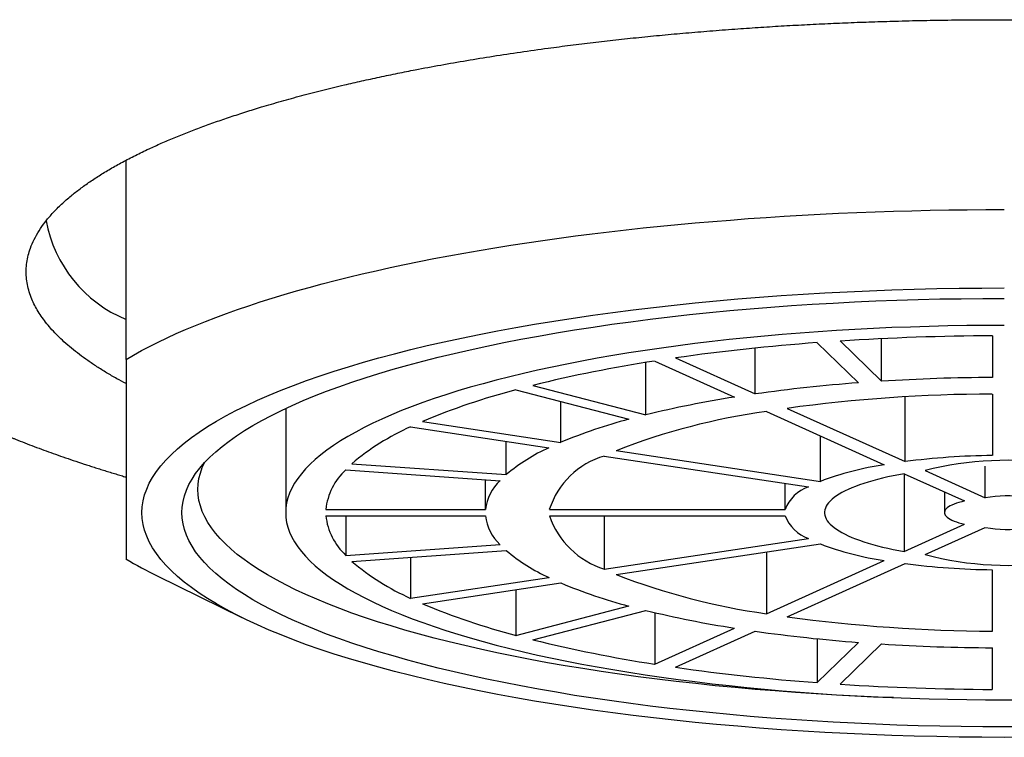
# Model space of a CAD drawing. Header units: millimetres. Extents: x 8 to 763, y 12 to 560.
# Tile 17 of 23: x 383 to 395, y 529 to 538. Entities that reach past the tile are written whole.
import ezdxf

# ---------------------------------------------------------------- set-up
doc = ezdxf.new("R2010")
doc.units = ezdxf.units.MM

msp = doc.modelspace()

# ---------------------------------------------------------------- linework, layer by layer
at = {"color": 7, "linetype": 'Continuous', "lineweight": 30}
for p, q in [((383.998, 533.484), (383.998, 535.978)), ((392.943, 533.715), (393.461, 533.211)), ((393.461, 533.211), (393.461, 533.744)), ((394.848, 533.78), (394.848, 533.259)), ((391.879, 533.052), (391.879, 533.626)), ((392.653, 533.694), (393.171, 533.191)), ((390.619, 533.464), (391.619, 533.012)), ((390.878, 533.503), (391.879, 533.052)), ((390.509, 532.791), (390.509, 533.446)), ((388.882, 533.104), (390.297, 532.735)), ((389.094, 533.159), (390.509, 532.791)), ((393.755, 532.205), (393.755, 533.015)), ((394.848, 533.05), (394.848, 532.281)), ((385.998, 532.871), (385.998, 531.566)), ((389.445, 532.446), (389.445, 532.957)), ((392.279, 532.871), (393.755, 532.205)), ((392.019, 532.832), (393.495, 532.166)), ((387.563, 532.639), (389.295, 532.379)), ((387.713, 532.707), (389.445, 532.446)), ((392.695, 531.957), (392.695, 532.527)), ((388.76, 532.042), (388.76, 532.459)), ((389.988, 532.274), (392.545, 531.89)), ((390.138, 532.342), (392.695, 531.957)), ((386.75, 532.101), (388.682, 531.966)), ((386.828, 532.177), (388.76, 532.042)), ((394.76, 531.751), (394.76, 532.149)), ((388.5, 531.605), (388.5, 531.979)), ((393.745, 532.053), (394.501, 531.712)), ((393.745, 532.053), (393.745, 531.079)), ((394.005, 532.092), (394.76, 531.751)), ((392.252, 531.605), (392.252, 531.934)), ((394.248, 531.826), (394.248, 531.566)), ((386.499, 531.605), (388.5, 531.605)), ((386.499, 531.527), (388.5, 531.527)), ((386.75, 531.527), (386.75, 531.031)), ((389.3, 531.605), (392.252, 531.605)), ((389.3, 531.527), (392.252, 531.527)), ((389.988, 531.527), (389.988, 530.858)), ((393.745, 531.079), (394.501, 531.42)), ((394.005, 531.04), (394.76, 531.381)), ((389.988, 530.858), (392.545, 531.242)), ((386.75, 531.031), (388.682, 531.166)), ((390.138, 530.79), (392.695, 531.174)), ((386.828, 530.955), (388.76, 531.09)), ((387.563, 531.006), (387.563, 530.493)), ((392.019, 531.073), (392.019, 530.3)), ((392.019, 530.3), (393.495, 530.966)), ((392.279, 530.261), (393.755, 530.927)), ((384.389, 530.774), (385.45, 530.251)), ((387.563, 530.493), (389.295, 530.753)), ((394.848, 530.082), (394.848, 530.851)), ((387.713, 530.425), (389.445, 530.686)), ((388.882, 530.601), (388.882, 530.028)), ((388.882, 530.028), (390.297, 530.397)), ((389.094, 529.973), (390.509, 530.341)), ((390.619, 530.315), (390.619, 529.668)), ((390.619, 529.668), (391.619, 530.119)), ((390.878, 529.629), (391.879, 530.08)), ((392.653, 529.987), (392.653, 529.438)), ((392.653, 529.438), (393.171, 529.941)), ((392.943, 529.417), (393.461, 529.921)), ((394.848, 529.352), (394.848, 529.873))]:
    msp.add_line(p, q, dxfattribs=at)
at = {"color": 7, "linetype": 'Continuous', "lineweight": 30, "flags": 128}
for points in [[(383.998, 533.484), (384.093, 533.539), (384.191, 533.594), (384.294, 533.648), (384.401, 533.702), (384.512, 533.755), (384.627, 533.807), (384.745, 533.859), (384.868, 533.911), (384.994, 533.961), (385.124, 534.011), (385.257, 534.061), (385.395, 534.109), (385.536, 534.157), (385.68, 534.205), (385.828, 534.251), (385.979, 534.297), (386.134, 534.342), (386.292, 534.386), (386.453, 534.43), (386.618, 534.472), (386.785, 534.514), (386.956, 534.555), (387.129, 534.595), (387.306, 534.634), (387.485, 534.672), (387.668, 534.71), (387.853, 534.746), (388.04, 534.782), (388.231, 534.816), (388.423, 534.85), (388.619, 534.883), (388.816, 534.914), (389.016, 534.945), (389.218, 534.974), (389.423, 535.003), (389.629, 535.031), (389.837, 535.057), (390.048, 535.083), (390.26, 535.107), (390.474, 535.13), (390.69, 535.152), (390.907, 535.174), (391.126, 535.194), (391.346, 535.213), (391.567, 535.23), (391.79, 535.247), (392.014, 535.263), (392.24, 535.277), (392.466, 535.291), (392.693, 535.303), (392.921, 535.314), (393.15, 535.324), (393.379, 535.332), (393.609, 535.34), (393.84, 535.346), (394.071, 535.352), (394.302, 535.356), (394.534, 535.359), (394.766, 535.36), (394.998, 535.361)], [(394.998, 528.752), (394.715, 528.753), (394.433, 528.756), (394.151, 528.761), (393.869, 528.768), (393.588, 528.777), (393.308, 528.787), (393.03, 528.8), (392.752, 528.814), (392.477, 528.83), (392.203, 528.848), (391.931, 528.868), (391.66, 528.89), (391.393, 528.914), (391.127, 528.939), (390.865, 528.967), (390.605, 528.996), (390.348, 529.027), (390.095, 529.059), (389.845, 529.093), (389.598, 529.129), (389.355, 529.167), (389.116, 529.206), (388.881, 529.247), (388.65, 529.29), (388.423, 529.334), (388.201, 529.379), (387.984, 529.427), (387.771, 529.475), (387.564, 529.525), (387.361, 529.577), (387.164, 529.629), (386.972, 529.683), (386.785, 529.739), (386.605, 529.795), (386.43, 529.853), (386.26, 529.912), (386.097, 529.972), (385.94, 530.034), (385.789, 530.096), (385.645, 530.159), (385.507, 530.223), (385.375, 530.289), (385.25, 530.355), (385.132, 530.422), (385.02, 530.489), (384.915, 530.558), (384.817, 530.627), (384.726, 530.697), (384.643, 530.767), (384.566, 530.838), (384.496, 530.909), (384.434, 530.981), (384.379, 531.053), (384.331, 531.126), (384.29, 531.199), (384.257, 531.272), (384.231, 531.345), (384.213, 531.419), (384.202, 531.492), (384.198, 531.566), (384.202, 531.64), (384.213, 531.713), (384.231, 531.787), (384.257, 531.86), (384.29, 531.933), (384.331, 532.006), (384.379, 532.079), (384.434, 532.151), (384.496, 532.223), (384.566, 532.294), (384.643, 532.365), (384.726, 532.435), (384.817, 532.505), (384.915, 532.574), (385.02, 532.643), (385.132, 532.71), (385.25, 532.777), (385.375, 532.843), (385.507, 532.908), (385.645, 532.973), (385.789, 533.036), (385.94, 533.098), (386.097, 533.159), (386.26, 533.22), (386.43, 533.279), (386.605, 533.336), (386.785, 533.393), (386.972, 533.448), (387.164, 533.503), (387.361, 533.555), (387.564, 533.607), (387.771, 533.657), (387.984, 533.705), (388.201, 533.752), (388.423, 533.798), (388.65, 533.842), (388.881, 533.885), (389.116, 533.925), (389.355, 533.965), (389.598, 534.002), (389.845, 534.038), (390.095, 534.073), (390.348, 534.105), (390.605, 534.136), (390.865, 534.165), (391.127, 534.193), (391.393, 534.218), (391.66, 534.242), (391.931, 534.264), (392.203, 534.284), (392.477, 534.302), (392.752, 534.318), (393.03, 534.332), (393.308, 534.345), (393.588, 534.355), (393.869, 534.364), (394.151, 534.371), (394.433, 534.376), (394.715, 534.378), (394.998, 534.379)], [(394.998, 528.883), (394.728, 528.884), (394.459, 528.886), (394.19, 528.891), (393.921, 528.897), (393.653, 528.906), (393.387, 528.916), (393.121, 528.928), (392.856, 528.941), (392.593, 528.957), (392.332, 528.974), (392.073, 528.993), (391.815, 529.014), (391.56, 529.037), (391.307, 529.061), (391.056, 529.087), (390.808, 529.115), (390.564, 529.144), (390.322, 529.175), (390.083, 529.208), (389.848, 529.242), (389.616, 529.278), (389.388, 529.316), (389.164, 529.355), (388.944, 529.395), (388.728, 529.437), (388.516, 529.481), (388.309, 529.526), (388.106, 529.572), (387.908, 529.62), (387.715, 529.669), (387.527, 529.719), (387.343, 529.771), (387.166, 529.823), (386.993, 529.877), (386.826, 529.933), (386.665, 529.989), (386.509, 530.046), (386.36, 530.105), (386.216, 530.164), (386.078, 530.224), (385.946, 530.286), (385.821, 530.348), (385.701, 530.411), (385.588, 530.475), (385.482, 530.539), (385.382, 530.604), (385.289, 530.67), (385.202, 530.737), (385.122, 530.804), (385.049, 530.871), (384.982, 530.94), (384.923, 531.008), (384.87, 531.077), (384.825, 531.146), (384.786, 531.216), (384.754, 531.285), (384.73, 531.355), (384.712, 531.426), (384.701, 531.496), (384.698, 531.566), (384.701, 531.636), (384.712, 531.706), (384.73, 531.776), (384.754, 531.846), (384.786, 531.916), (384.825, 531.986), (384.87, 532.055), (384.923, 532.124), (384.982, 532.192), (385.049, 532.26), (385.122, 532.328), (385.202, 532.395), (385.289, 532.462), (385.382, 532.528), (385.482, 532.593), (385.588, 532.657), (385.701, 532.721), (385.821, 532.784), (385.946, 532.846), (386.078, 532.908), (386.216, 532.968), (386.36, 533.027), (386.509, 533.086), (386.665, 533.143), (386.826, 533.199), (386.993, 533.255), (387.166, 533.309), (387.343, 533.361), (387.527, 533.413), (387.715, 533.463), (387.908, 533.512), (388.106, 533.56), (388.309, 533.606), (388.516, 533.651), (388.728, 533.695), (388.944, 533.737), (389.164, 533.777), (389.388, 533.816), (389.616, 533.854), (389.848, 533.89), (390.083, 533.924), (390.322, 533.957), (390.564, 533.988), (390.808, 534.017), (391.056, 534.045), (391.307, 534.071), (391.56, 534.095), (391.815, 534.118), (392.073, 534.139), (392.332, 534.158), (392.593, 534.175), (392.856, 534.19), (393.121, 534.204), (393.387, 534.216), (393.653, 534.226), (393.921, 534.234), (394.19, 534.241), (394.459, 534.245), (394.728, 534.248), (394.998, 534.249)], [(394.998, 533.91), (394.762, 533.91), (394.527, 533.907), (394.292, 533.903), (394.057, 533.898), (393.823, 533.89), (393.59, 533.882), (393.358, 533.871), (393.127, 533.859), (392.897, 533.846), (392.668, 533.831), (392.442, 533.814), (392.217, 533.796), (391.994, 533.776), (391.773, 533.755), (391.554, 533.732), (391.337, 533.708), (391.123, 533.682), (390.912, 533.655), (390.703, 533.626), (390.498, 533.596), (390.295, 533.565), (390.096, 533.532), (389.9, 533.498), (389.708, 533.463), (389.519, 533.426), (389.334, 533.388), (389.153, 533.349), (388.976, 533.308), (388.803, 533.267), (388.634, 533.224), (388.469, 533.18), (388.31, 533.135), (388.154, 533.089), (388.004, 533.041), (387.858, 532.993), (387.717, 532.944), (387.581, 532.894), (387.45, 532.843), (387.324, 532.791), (387.204, 532.738), (387.089, 532.685), (386.979, 532.63), (386.875, 532.575), (386.776, 532.52), (386.683, 532.463), (386.596, 532.406), (386.514, 532.349), (386.438, 532.29), (386.368, 532.232), (386.305, 532.173), (386.247, 532.113), (386.195, 532.053), (386.149, 531.993), (386.109, 531.933), (386.075, 531.872), (386.047, 531.811), (386.026, 531.75), (386.01, 531.689), (386.001, 531.627), (385.998, 531.566), (386.001, 531.505), (386.01, 531.443), (386.026, 531.382), (386.047, 531.321), (386.075, 531.26), (386.109, 531.199), (386.149, 531.139), (386.195, 531.078), (386.247, 531.019), (386.305, 530.959), (386.368, 530.9), (386.438, 530.841), (386.514, 530.783), (386.596, 530.726), (386.683, 530.669), (386.776, 530.612), (386.875, 530.557), (386.979, 530.502), (387.089, 530.447), (387.204, 530.394), (387.324, 530.341), (387.45, 530.289), (387.581, 530.238), (387.717, 530.188), (387.858, 530.139), (388.004, 530.09), (388.154, 530.043), (388.31, 529.997), (388.469, 529.952), (388.634, 529.908), (388.803, 529.865), (388.976, 529.824), (389.153, 529.783), (389.334, 529.744), (389.519, 529.706), (389.708, 529.669), (389.9, 529.634), (390.096, 529.6), (390.295, 529.567), (390.498, 529.535), (390.703, 529.506), (390.912, 529.477), (391.123, 529.45), (391.337, 529.424), (391.554, 529.4), (391.773, 529.377), (391.994, 529.356), (392.217, 529.336), (392.442, 529.318), (392.668, 529.301), (392.897, 529.286), (393.127, 529.273), (393.358, 529.261), (393.59, 529.25), (393.823, 529.241), (394.057, 529.234), (394.292, 529.229), (394.527, 529.225), (394.762, 529.222), (394.998, 529.221)], [(393.61, 529.249), (393.418, 529.257), (393.157, 529.269), (392.898, 529.282), (392.64, 529.297), (392.384, 529.314), (392.129, 529.333), (391.877, 529.353), (391.626, 529.375), (391.378, 529.399), (391.133, 529.425), (390.89, 529.452), (390.65, 529.481), (390.413, 529.511), (390.179, 529.543), (389.948, 529.577), (389.721, 529.612), (389.497, 529.649), (389.277, 529.687), (389.061, 529.727), (388.849, 529.768), (388.642, 529.811), (388.438, 529.855), (388.24, 529.9), (388.045, 529.947), (387.856, 529.995), (387.672, 530.044), (387.492, 530.095), (387.318, 530.147), (387.149, 530.2), (386.985, 530.254), (386.827, 530.309), (386.674, 530.365), (386.527, 530.423), (386.386, 530.481), (386.251, 530.54), (386.122, 530.6), (385.999, 530.661), (385.882, 530.723), (385.771, 530.785), (385.667, 530.849), (385.569, 530.913), (385.477, 530.977), (385.392, 531.043), (385.314, 531.108), (385.242, 531.175), (385.177, 531.241), (385.119, 531.309), (385.067, 531.376), (385.022, 531.444), (384.984, 531.512), (384.953, 531.581), (384.929, 531.649), (384.912, 531.718), (384.901, 531.787), (384.898, 531.856), (384.901, 531.924), (384.912, 531.993), (384.929, 532.062), (384.953, 532.131), (384.979, 532.189)], [(393.745, 532.053), (393.675, 532.04), (393.606, 532.026), (393.539, 532.012), (393.474, 531.997), (393.411, 531.982), (393.351, 531.965), (393.294, 531.949), (393.238, 531.931), (393.186, 531.913), (393.136, 531.895), (393.089, 531.876), (393.044, 531.857), (393.003, 531.837), (392.964, 531.817), (392.929, 531.796), (392.896, 531.775), (392.867, 531.754), (392.841, 531.733), (392.818, 531.711), (392.798, 531.689), (392.781, 531.667), (392.768, 531.645), (392.758, 531.622), (392.752, 531.6), (392.748, 531.577), (392.748, 531.555), (392.752, 531.532), (392.758, 531.51), (392.768, 531.487), (392.781, 531.465), (392.798, 531.443), (392.818, 531.421), (392.841, 531.399), (392.867, 531.378), (392.896, 531.357), (392.929, 531.336), (392.964, 531.315), (393.003, 531.295), (393.044, 531.275), (393.089, 531.256), (393.136, 531.237), (393.186, 531.219), (393.238, 531.201), (393.294, 531.183), (393.351, 531.166), (393.411, 531.15), (393.474, 531.135), (393.539, 531.12), (393.606, 531.105), (393.675, 531.092), (393.745, 531.079)], [(394.501, 531.712), (394.464, 531.703), (394.429, 531.693), (394.398, 531.683), (394.369, 531.672), (394.342, 531.661), (394.319, 531.649), (394.299, 531.637), (394.282, 531.625), (394.269, 531.612), (394.259, 531.599), (394.252, 531.586), (394.248, 531.573), (394.248, 531.559), (394.252, 531.546), (394.259, 531.533), (394.269, 531.52), (394.282, 531.507), (394.299, 531.495), (394.319, 531.483), (394.342, 531.471), (394.369, 531.46), (394.398, 531.449), (394.429, 531.439), (394.464, 531.429), (394.501, 531.42)], [(394.998, 529.221), (395.233, 529.222)], [(395.267, 528.884), (394.998, 528.883)], [(395.281, 528.753), (394.998, 528.752)]]:
    msp.add_lwpolyline(points, dxfattribs=at)
at = {"color": 7, "linetype": 'Continuous', "lineweight": 30}
for centre, radius, start, end in [((384.631, 535.52), 1.66, 190.3627, 247.5826), ((394.982, 502.081), 31.699, 90.2416, 93.6869), ((394.551, 507.787), 25.977, 94.1895, 98.1278), ((393.201, 516.58), 17.08, 98.6961, 103.9119), ((394.986, 508.992), 24.267, 90.3257, 93.6028), ((391.031, 524.852), 8.527, 104.5988, 112.9054), ((394.661, 513.327), 19.92, 94.2888, 98.0285), ((393.634, 520.044), 13.124, 98.8326, 103.7754), ((394.917, 513.562), 19.489, 90.2044, 97.7814), ((391.978, 526.385), 6.569, 104.8269, 112.6774), ((393.148, 524.643), 8.266, 97.8504, 111.3521), ((388.75, 529.936), 2.953, 113.7092, 130.6235), ((390.231, 530.297), 2.282, 114.2014, 130.1313), ((390.276, 531.29), 1.026, 106.2929, 162.0929), ((394.959, 522.814), 9.468, 90.6756, 97.3102), ((387.296, 531.514), 0.802, 132.911, 173.4672), ((394.111, 528.161), 4.052, 98.7445, 110.4581), ((395.041, 527.972), 4.249, 58.784, 104.1094), ((389.111, 531.523), 0.617, 134.0353, 172.3429), ((392.718, 531.419), 0.502, 110.1824, 158.2034), ((395.03, 530.24), 1.535, 62.7684, 100.125), ((387.317, 531.629), 0.824, 187.0972, 226.5246), ((389.117, 531.612), 0.624, 187.8668, 225.755), ((390.308, 531.875), 1.066, 199.0485, 252.5658), ((392.718, 531.713), 0.502, 201.7966, 249.8176), ((395.057, 535.054), 4.149, 255.317, 301.7896), ((395.034, 532.869), 1.513, 259.5967, 297.5099), ((394.111, 534.97), 4.052, 249.5419, 261.2555), ((390.247, 532.86), 2.311, 229.9706, 245.6967), ((386.824, 535.742), 5.533, 239.2808, 243.8866), ((388.803, 533.281), 3.052, 229.6526, 246.0147), ((394.959, 540.318), 9.468, 262.6898, 269.3244), ((393.194, 538.667), 8.449, 248.7944, 262.0031), ((391.996, 536.801), 6.627, 247.3567, 255.139), ((391.094, 538.463), 8.72, 247.187, 255.3087), ((393.648, 543.159), 13.196, 256.2382, 261.1538), ((394.926, 549.692), 19.61, 262.2422, 269.7721), ((394.667, 549.866), 19.981, 261.9772, 265.7055), ((393.249, 546.792), 17.324, 256.1249, 261.2671), ((394.987, 554.164), 24.291, 266.3988, 269.6727), ((394.573, 555.549), 26.182, 261.8876, 265.7951), ((394.984, 561.131), 31.779, 266.3174, 269.7541)]:
    msp.add_arc(centre, radius, start, end, dxfattribs=at)
for points, knots in [([(383.998, 533.181), (383.959, 533.201), (383.875, 533.247), (383.754, 533.317), (383.633, 533.393), (383.52, 533.469), (383.414, 533.546), (383.314, 533.625), (383.223, 533.703), (383.141, 533.781), (383.07, 533.856), (383.005, 533.932), (382.948, 534.008), (382.897, 534.084), (382.854, 534.161), (382.816, 534.243), (382.785, 534.33), (382.762, 534.421), (382.749, 534.513), (382.746, 534.605), (382.754, 534.696), (382.772, 534.788), (382.802, 534.885), (382.846, 534.988), (382.907, 535.096), (382.982, 535.204), (383.072, 535.31), (383.175, 535.416), (383.288, 535.516), (383.406, 535.61), (383.528, 535.698), (383.659, 535.785), (383.801, 535.871), (383.952, 535.955), (384.114, 536.039), (384.276, 536.118), (384.439, 536.191), (384.599, 536.259), (384.766, 536.327), (384.939, 536.393), (385.118, 536.458), (385.304, 536.521), (385.497, 536.584), (385.709, 536.65), (385.942, 536.718), (386.197, 536.788), (386.46, 536.855), (386.712, 536.917), (386.95, 536.971), (387.173, 537.02), (387.397, 537.067), (387.652, 537.117), (387.938, 537.171), (388.264, 537.228), (388.597, 537.282), (388.937, 537.334), (389.26, 537.379), (389.563, 537.419), (389.846, 537.453), (390.132, 537.486), (390.422, 537.517), (390.714, 537.546), (391.01, 537.573), (391.313, 537.598), (391.614, 537.621), (391.913, 537.642), (392.203, 537.66), (392.494, 537.676), (392.787, 537.69), (393.081, 537.703), (393.377, 537.713), (393.692, 537.723), (394.026, 537.73), (394.379, 537.736), (394.732, 537.738), (395.085, 537.738), (395.439, 537.736), (395.792, 537.73), (396.168, 537.722), (396.565, 537.71), (396.981, 537.693), (397.396, 537.673), (397.807, 537.649), (398.215, 537.621), (398.601, 537.591), (398.964, 537.56), (399.304, 537.528), (399.64, 537.493), (399.972, 537.455), (400.299, 537.416), (400.623, 537.373), (400.927, 537.33), (401.211, 537.288), (401.475, 537.246), (401.736, 537.202), (401.992, 537.156), (402.243, 537.109), (402.49, 537.061), (402.733, 537.01), (402.987, 536.955), (403.251, 536.894), (403.522, 536.827), (403.786, 536.758), (404.023, 536.692), (404.235, 536.63), (404.425, 536.572), (404.606, 536.514), (404.803, 536.447), (405.012, 536.372), (405.234, 536.287), (405.445, 536.201), (405.646, 536.112), (405.771, 536.052), (405.834, 536.021)], [0, 0, 0, 0, 0.006952, 0.015175, 0.023395, 0.031619, 0.039852, 0.048099, 0.056772, 0.064608, 0.072437, 0.080261, 0.088086, 0.095916, 0.103757, 0.111612, 0.120904, 0.130178, 0.139441, 0.148702, 0.157967, 0.167246, 0.176544, 0.187615, 0.198661, 0.209695, 0.22073, 0.231781, 0.242859, 0.25235, 0.261821, 0.271281, 0.280738, 0.290201, 0.299677, 0.309174, 0.317306, 0.325423, 0.333531, 0.341634, 0.349738, 0.357848, 0.36597, 0.374108, 0.383895, 0.393665, 0.403425, 0.413184, 0.420858, 0.428542, 0.43624, 0.443507, 0.453853, 0.464189, 0.474525, 0.484871, 0.495239, 0.503482, 0.511712, 0.519935, 0.528156, 0.53638, 0.544613, 0.55286, 0.561532, 0.569369, 0.577197, 0.585021, 0.592846, 0.600677, 0.608517, 0.616373, 0.625665, 0.634939, 0.644202, 0.653463, 0.662728, 0.672006, 0.681305, 0.692376, 0.703421, 0.714456, 0.725491, 0.736542, 0.74762, 0.757111, 0.766582, 0.776042, 0.785499, 0.794962, 0.804437, 0.813935, 0.822067, 0.830184, 0.838292, 0.846395, 0.854499, 0.862609, 0.87073, 0.878868, 0.888656, 0.898426, 0.908185, 0.917945, 0.925619, 0.933303, 0.941001, 0.948269, 0.958617, 0.968953, 0.979288, 0.989634, 1, 1, 1, 1]), ([(379.981, 534.871), (379.982, 534.859), (379.983, 534.835), (379.986, 534.802), (379.989, 534.773), (379.992, 534.748), (379.995, 534.726), (379.998, 534.709), (380.001, 534.691), (380.004, 534.672), (380.008, 534.649), (380.013, 534.627), (380.017, 534.607), (380.022, 534.588), (380.026, 534.569), (380.031, 534.551), (380.035, 534.534), (380.039, 534.52), (380.044, 534.502), (380.051, 534.479), (380.06, 534.452), (380.069, 534.427), (380.076, 534.406), (380.083, 534.388), (380.09, 534.368), (380.099, 534.347), (380.109, 534.323), (380.12, 534.297), (380.132, 534.272), (380.145, 534.245), (380.159, 534.217), (380.173, 534.19), (380.188, 534.163), (380.203, 534.136), (380.219, 534.108), (380.239, 534.077), (380.259, 534.045), (380.28, 534.014), (380.3, 533.984), (380.322, 533.954), (380.346, 533.923), (380.372, 533.889), (380.401, 533.854), (380.431, 533.818), (380.463, 533.782), (380.495, 533.748), (380.528, 533.714), (380.557, 533.685), (380.585, 533.658), (380.611, 533.633), (380.636, 533.61), (380.66, 533.588), (380.682, 533.57), (380.701, 533.553), (380.719, 533.538), (380.737, 533.522), (380.756, 533.507), (380.775, 533.491), (380.795, 533.475), (380.818, 533.456), (380.845, 533.435), (380.875, 533.412), (380.906, 533.389), (380.936, 533.367), (380.962, 533.347), (380.986, 533.33), (381.008, 533.315), (381.026, 533.303), (381.048, 533.287), (381.076, 533.268), (381.114, 533.243), (381.157, 533.215), (381.204, 533.184), (381.25, 533.155), (381.292, 533.129), (381.33, 533.106), (381.37, 533.083), (381.411, 533.059), (381.45, 533.036), (381.486, 533.016), (381.517, 532.999), (381.542, 532.985), (381.562, 532.974), (381.576, 532.966), (381.59, 532.959), (381.604, 532.951), (381.619, 532.943), (381.638, 532.933), (381.658, 532.922), (381.685, 532.908), (381.72, 532.89), (381.762, 532.868), (381.808, 532.845), (381.855, 532.822), (381.904, 532.798), (381.953, 532.774), (382.001, 532.751), (382.046, 532.73), (382.088, 532.711), (382.131, 532.691), (382.175, 532.671), (382.219, 532.652), (382.263, 532.632), (382.305, 532.614), (382.341, 532.598), (382.373, 532.585), (382.4, 532.574), (382.421, 532.565), (382.436, 532.558), (382.447, 532.554), (382.455, 532.55), (382.465, 532.546), (382.479, 532.54), (382.498, 532.533), (382.521, 532.523), (382.549, 532.512), (382.581, 532.499), (382.642, 532.475), (382.731, 532.439), (382.849, 532.394), (382.967, 532.35), (383.086, 532.307), (383.209, 532.263), (383.338, 532.219), (383.448, 532.183), (383.536, 532.154), (383.6, 532.133), (383.665, 532.113), (383.732, 532.092), (383.801, 532.071), (383.87, 532.05), (383.935, 532.03), (383.978, 532.017), (383.998, 532.012)], [0, 0, 0, 0, 0.010128, 0.019209, 0.027242, 0.034224, 0.040154, 0.045032, 0.048861, 0.055109, 0.061407, 0.067895, 0.072669, 0.077814, 0.083297, 0.088429, 0.092934, 0.096812, 0.100497, 0.107889, 0.115799, 0.123517, 0.128563, 0.13351, 0.138825, 0.144876, 0.151663, 0.159175, 0.166656, 0.173634, 0.182219, 0.190216, 0.197666, 0.205346, 0.213683, 0.222641, 0.232783, 0.24196, 0.250445, 0.259065, 0.269096, 0.279382, 0.28998, 0.301098, 0.31271, 0.32386, 0.33416, 0.344518, 0.352269, 0.3604, 0.368402, 0.375515, 0.381732, 0.387001, 0.392146, 0.397437, 0.402877, 0.407803, 0.413358, 0.419752, 0.426984, 0.435054, 0.443961, 0.451412, 0.458274, 0.464357, 0.469659, 0.474183, 0.477938, 0.485985, 0.4951, 0.505276, 0.516455, 0.528622, 0.536728, 0.545219, 0.554096, 0.563321, 0.571936, 0.579524, 0.586086, 0.591621, 0.59525, 0.598246, 0.600741, 0.603556, 0.606833, 0.61057, 0.614769, 0.619429, 0.627029, 0.635599, 0.644651, 0.65385, 0.663195, 0.672687, 0.682324, 0.689999, 0.697764, 0.705619, 0.713563, 0.721597, 0.729685, 0.737125, 0.74353, 0.749056, 0.753704, 0.757476, 0.759824, 0.76163, 0.762916, 0.764381, 0.766818, 0.770005, 0.773944, 0.778633, 0.784073, 0.790154, 0.809476, 0.828589, 0.84749, 0.866182, 0.884992, 0.904554, 0.924886, 0.934075, 0.943413, 0.9529, 0.962534, 0.972317, 0.982243, 0.991692, 1, 1, 1, 1]), ([(383.998, 533.484), (383.998, 533.435), (383.998, 533.309), (383.998, 533.113), (383.998, 532.897), (383.998, 532.691), (383.998, 532.495), (383.998, 532.31), (383.998, 532.136), (383.998, 531.975), (383.998, 531.834), (383.998, 531.712), (383.998, 531.606), (383.998, 531.508), (383.998, 531.42), (383.998, 531.339), (383.998, 531.268), (383.998, 531.204), (383.998, 531.148), (383.998, 531.101), (383.998, 531.061), (383.998, 531.028), (383.998, 531.003), (383.998, 530.991), (383.998, 530.985)], [0, 0, 0, 0, 0.032291, 0.08366, 0.135041, 0.18642, 0.237786, 0.289419, 0.341051, 0.392212, 0.443374, 0.485982, 0.528605, 0.571233, 0.613857, 0.656466, 0.699279, 0.742102, 0.784925, 0.82774, 0.870801, 0.913869, 0.956938, 1, 1, 1, 1])]:
    msp.add_open_spline(points, degree=3, knots=knots, dxfattribs=at)

doc.saveas('drawing.dxf')
